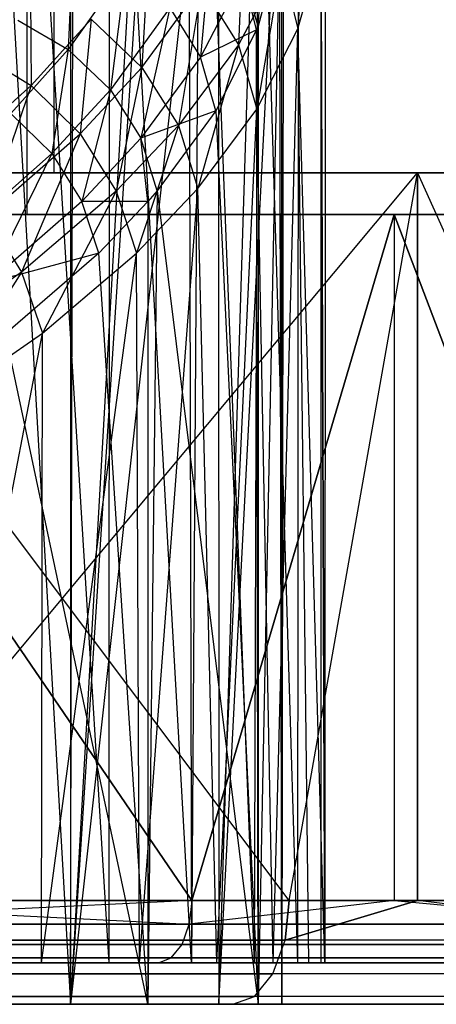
# Model space of a CAD drawing. Extents: x 0.01 to 2.77, y 0.07 to 2.63.
# Tile 29 of 39: x 2.09 to 2.17, y 0.07 to 0.25. Entities that reach past the tile are written whole.
import ezdxf

# ---------------------------------------------------------------- set-up
doc = ezdxf.new("R2010")
doc.units = 0
doc.header["$MEASUREMENT"] = 0
doc.layers.get('0').update_dxf_attribs({"color": 13, "linetype": 'CONTINUOUS'})

# ---------------------------------------------------------------- blocks, each defined once
blk = doc.blocks.new('AVA_LED_PM_STL')
at = {"color": 0}
for p, q in [((2.09614, 2.62686, 0.56954), (2.09614, 0.22528, 0.56954)), ((2.09614, 2.62686, 0.56954), (2.09614, 0.22528, 0.56954)), ((2.09614, 2.62686, 2.21392), (2.09614, 0.22528, 2.21392)), ((2.09614, 2.62686, 2.21392), (2.09614, 0.22528, 2.21392)), ((2.09102, 2.60717, 2.20794), (2.09102, 0.21741, 2.20794)), ((2.09102, 2.60717, 2.20794), (2.09102, 0.21741, 2.20794)), ((2.09102, 2.60717, 0.57552), (2.09102, 0.21741, 0.57552)), ((2.09102, 2.60717, 0.57552), (2.09102, 0.21741, 0.57552)), ((2.08218, 0.36707, 1.2737), (2.09928, 0.0678, 1.24286)), ((2.08218, 0.36707, 1.2737), (2.09928, 0.0678, 1.24286)), ((2.08862, 0.36727, 1.27825), (2.10655, 0.07568, 1.24593)), ((2.08862, 0.36727, 1.27825), (2.10655, 0.07568, 1.24593)), ((2.09928, 0.35311, 1.24286), (2.09928, 0.0678, 1.24286)), ((2.09928, 0.35311, 1.24286), (2.09928, 0.0678, 1.24286)), ((2.09928, 0.0678, 1.24286), (2.09994, 0.35251, 1.24154)), ((2.09928, 0.0678, 1.24286), (2.09994, 0.35251, 1.24154)), ((2.10663, 0.35283, 1.24577), (2.10655, 0.07568, 1.24593)), ((2.10663, 0.35283, 1.24577), (2.10655, 0.07568, 1.24593)), ((2.1222, 0.07568, 1.21058), (2.10663, 0.35283, 1.24577)), ((2.1222, 0.07568, 1.21058), (2.10663, 0.35283, 1.24577)), ((2.12161, 0.33798, 1.2121), (2.1222, 0.07568, 1.21058)), ((2.12161, 0.33798, 1.2121), (2.1222, 0.07568, 1.21058)), ((2.11467, 0.33753, 1.20822), (2.09928, 0.0678, 1.24286)), ((2.11467, 0.33753, 1.20822), (2.09928, 0.0678, 1.24286)), ((2.11655, 0.33532, 1.20329), (2.09928, 0.0678, 1.24286)), ((2.11655, 0.33532, 1.20329), (2.09928, 0.0678, 1.24286)), ((2.12393, 0.33532, 1.20604), (2.1222, 0.07568, 1.21058)), ((2.12393, 0.33532, 1.20604), (2.1222, 0.07568, 1.21058)), ((2.12393, 0.33532, 1.20604), (2.1341, 0.07568, 1.17479)), ((2.12393, 0.33532, 1.20604), (2.1341, 0.07568, 1.17479)), ((2.12733, 0.32032, 1.16971), (2.09928, 0.0678, 1.24286)), ((2.12733, 0.32032, 1.16971), (2.09928, 0.0678, 1.24286)), ((2.12733, 0.32032, 1.16971), (2.12741, 0.0678, 1.1694)), ((2.12733, 0.32032, 1.16971), (2.12741, 0.0678, 1.1694)), ((2.13485, 0.32045, 1.17206), (2.1341, 0.07568, 1.17479)), ((2.13485, 0.32045, 1.17206), (2.1341, 0.07568, 1.17479)), ((2.13485, 0.32045, 1.17206), (2.14227, 0.07568, 1.13866)), ((2.13485, 0.32045, 1.17206), (2.14227, 0.07568, 1.13866)), ((2.12741, 0.0678, 1.1694), (2.13478, 0.30521, 1.13573)), ((2.12741, 0.0678, 1.1694), (2.13478, 0.30521, 1.13573)), ((2.14245, 0.30547, 1.13764), (2.14227, 0.07568, 1.13866)), ((2.14245, 0.30547, 1.13764), (2.14227, 0.07568, 1.13866)), ((2.12741, 0.0678, 1.1694), (2.13889, 0.29002, 1.10144)), ((2.12741, 0.0678, 1.1694), (2.13889, 0.29002, 1.10144)), ((2.13934, 0.0678, 1.0939), (2.13889, 0.29002, 1.10144)), ((2.13934, 0.0678, 1.0939), (2.13889, 0.29002, 1.10144)), ((2.14747, 0.07568, 1.06574), (2.14668, 0.29041, 1.10291)), ((2.14668, 0.29041, 1.10291), (2.14673, 0.07568, 1.10229)), ((2.14668, 0.29041, 1.10291), (2.14673, 0.07568, 1.10229)), ((2.14747, 0.07568, 1.06574), (2.14668, 0.29041, 1.10291)), ((2.13934, 0.0678, 1.0939), (2.13934, 0.28668, 1.0939)), ((2.13934, 0.0678, 1.0939), (2.13934, 0.28668, 1.0939)), ((2.14404, 0.28075, 1.04478), (2.14237, 0.25253, 1.01545)), ((2.14404, 0.28075, 1.04478), (2.14237, 0.25253, 1.01545)), ((2.13482, 0.25308, 1.01803), (2.13663, 0.27861, 1.04638)), ((2.13482, 0.25308, 1.01803), (2.13663, 0.27861, 1.04638)), ((2.1323, 0.2764, 1.00529), (2.13113, 0.24953, 0.97539)), ((2.1323, 0.2764, 1.00529), (2.13113, 0.24953, 0.97539)), ((2.13963, 0.27474, 1.06692), (2.13934, 0.0678, 1.0939)), ((2.13963, 0.27474, 1.06692), (2.13934, 0.0678, 1.0939)), ((2.14753, 0.27527, 1.06793), (2.14747, 0.07568, 1.06574)), ((2.14753, 0.27527, 1.06793), (2.14747, 0.07568, 1.06574)), ((2.12616, 0.27228, 1.00802), (2.12394, 0.24721, 0.97772)), ((2.12616, 0.27228, 1.00802), (2.12394, 0.24721, 0.97772)), ((2.09981, 0.26961, 0.9732), (2.09888, 0.24864, 0.94115)), ((2.09981, 0.26961, 0.9732), (2.09888, 0.24864, 0.94115)), ((2.11421, 0.26992, 0.96986), (2.1128, 0.24524, 0.93879)), ((2.11421, 0.26992, 0.96986), (2.1128, 0.24524, 0.93879)), ((2.13885, 0.26793, 1.05154), (2.13482, 0.0678, 1.01803)), ((2.13885, 0.26793, 1.05154), (2.13482, 0.0678, 1.01803)), ((2.13885, 0.26793, 1.05154), (2.13482, 0.25308, 1.01803)), ((2.13885, 0.26793, 1.05154), (2.13482, 0.25308, 1.01803)), ((2.13885, 0.26793, 1.05154), (2.13934, 0.0678, 1.0939)), ((2.13885, 0.26793, 1.05154), (2.13934, 0.0678, 1.0939)), ((2.14237, 0.25253, 1.01545), (2.14671, 0.26793, 1.05098)), ((2.14237, 0.25253, 1.01545), (2.14671, 0.26793, 1.05098)), ((2.14671, 0.26793, 1.05098), (2.14747, 0.07568, 1.06574)), ((2.14671, 0.26793, 1.05098), (2.14747, 0.07568, 1.06574)), ((2.13926, 0.26502, 1.00976), (2.13113, 0.24953, 0.97539)), ((2.13926, 0.26502, 1.00976), (2.13113, 0.24953, 0.97539)), ((2.13926, 0.26502, 1.00976), (2.13459, 0.23733, 0.98053)), ((2.13926, 0.26502, 1.00976), (2.13459, 0.23733, 0.98053)), ((2.13926, 0.26502, 1.00976), (2.14237, 0.25253, 1.01545)), ((2.13926, 0.26502, 1.00976), (2.14237, 0.25253, 1.01545)), ((2.10984, 0.2642, 0.97313), (2.09888, 0.24864, 0.94115)), ((2.10984, 0.2642, 0.97313), (2.09888, 0.24864, 0.94115)), ((2.10984, 0.2642, 0.97313), (2.10686, 0.241, 0.94193)), ((2.10984, 0.2642, 0.97313), (2.10686, 0.241, 0.94193)), ((2.13196, 0.26279, 1.01174), (2.12394, 0.24721, 0.97772)), ((2.13196, 0.26279, 1.01174), (2.12394, 0.24721, 0.97772)), ((2.13455, 0.25239, 1.01648), (2.13196, 0.26279, 1.01174)), ((2.13455, 0.25239, 1.01648), (2.13196, 0.26279, 1.01174)), ((2.13482, 0.25308, 1.01803), (2.13196, 0.26279, 1.01174)), ((2.13482, 0.25308, 1.01803), (2.13196, 0.26279, 1.01174)), ((2.09171, 0.26103, 0.93886), (2.09184, 0.24183, 0.91191)), ((2.09171, 0.26103, 0.93886), (2.09184, 0.24183, 0.91191)), ((2.1128, 0.24524, 0.93879), (2.12414, 0.2607, 0.97173)), ((2.1128, 0.24524, 0.93879), (2.12414, 0.2607, 0.97173)), ((2.12414, 0.2607, 0.97173), (2.11973, 0.23425, 0.94166)), ((2.12414, 0.2607, 0.97173), (2.11973, 0.23425, 0.94166)), ((2.12414, 0.2607, 0.97173), (2.13113, 0.24953, 0.97539)), ((2.12414, 0.2607, 0.97173), (2.13113, 0.24953, 0.97539)), ((2.11812, 0.25652, 0.97468), (2.10686, 0.241, 0.94193)), ((2.11812, 0.25652, 0.97468), (2.10686, 0.241, 0.94193)), ((2.11812, 0.25652, 0.97468), (2.11263, 0.23185, 0.94431)), ((2.11812, 0.25652, 0.97468), (2.11263, 0.23185, 0.94431)), ((2.11812, 0.25652, 0.97468), (2.12394, 0.24721, 0.97772)), ((2.11812, 0.25652, 0.97468), (2.12394, 0.24721, 0.97772)), ((2.08931, 0.25417, 0.94203), (2.09888, 0.24864, 0.94115)), ((2.08931, 0.25417, 0.94203), (2.09888, 0.24864, 0.94115)), ((2.10321, 0.25441, 0.93783), (2.09184, 0.24183, 0.91191)), ((2.10321, 0.25441, 0.93783), (2.09184, 0.24183, 0.91191)), ((2.10321, 0.25441, 0.93783), (2.1011, 0.23269, 0.91217)), ((2.10321, 0.25441, 0.93783), (2.1011, 0.23269, 0.91217)), ((2.10321, 0.25441, 0.93783), (2.1128, 0.24524, 0.93879)), ((2.10321, 0.25441, 0.93783), (2.1128, 0.24524, 0.93879)), ((2.13455, 0.25239, 1.01648), (2.12394, 0.24721, 0.97772)), ((2.13455, 0.25239, 1.01648), (2.12394, 0.24721, 0.97772)), ((2.13455, 0.25239, 1.01648), (2.12683, 0.23705, 0.98199)), ((2.13455, 0.25239, 1.01648), (2.12683, 0.23705, 0.98199)), ((2.13482, 0.25308, 1.01803), (2.13455, 0.25239, 1.01648)), ((2.13482, 0.25308, 1.01803), (2.13455, 0.25239, 1.01648)), ((2.13482, 0.0678, 1.01803), (2.13455, 0.25239, 1.01648)), ((2.13482, 0.0678, 1.01803), (2.13455, 0.25239, 1.01648)), ((2.13459, 0.23733, 0.98053), (2.14237, 0.25253, 1.01545)), ((2.13459, 0.23733, 0.98053), (2.14237, 0.25253, 1.01545)), ((2.13482, 0.25308, 1.01803), (2.13482, 0.0678, 1.01803)), ((2.13482, 0.25308, 1.01803), (2.13482, 0.0678, 1.01803)), ((2.13766, 0.07568, 0.99251), (2.14237, 0.25253, 1.01545)), ((2.13766, 0.07568, 0.99251), (2.14237, 0.25253, 1.01545)), ((2.14747, 0.07568, 1.06574), (2.14237, 0.25253, 1.01545)), ((2.14446, 0.07568, 1.02912), (2.14237, 0.25253, 1.01545)), ((2.14747, 0.07568, 1.06574), (2.14237, 0.25253, 1.01545)), ((2.14446, 0.07568, 1.02912), (2.14237, 0.25253, 1.01545)), ((2.08084, 0.24856, 0.91366), (2.09184, 0.24183, 0.91191)), ((2.08084, 0.24856, 0.91366), (2.09184, 0.24183, 0.91191)), ((2.09888, 0.24864, 0.94115), (2.08802, 0.23654, 0.91632)), ((2.09888, 0.24864, 0.94115), (2.08802, 0.23654, 0.91632)), ((2.09888, 0.24864, 0.94115), (2.09574, 0.22893, 0.91653)), ((2.09888, 0.24864, 0.94115), (2.09574, 0.22893, 0.91653)), ((2.09888, 0.24864, 0.94115), (2.10686, 0.241, 0.94193)), ((2.09888, 0.24864, 0.94115), (2.10686, 0.241, 0.94193)), ((2.13113, 0.24953, 0.97539), (2.11973, 0.23425, 0.94166)), ((2.13113, 0.24953, 0.97539), (2.11973, 0.23425, 0.94166)), ((2.13113, 0.24953, 0.97539), (2.12344, 0.22231, 0.94621)), ((2.13113, 0.24953, 0.97539), (2.12344, 0.22231, 0.94621)), ((2.13113, 0.24953, 0.97539), (2.13459, 0.23733, 0.98053)), ((2.13113, 0.24953, 0.97539), (2.13459, 0.23733, 0.98053)), ((2.12394, 0.24721, 0.97772), (2.11263, 0.23185, 0.94431)), ((2.12394, 0.24721, 0.97772), (2.11263, 0.23185, 0.94431)), ((2.12683, 0.23705, 0.98199), (2.12394, 0.24721, 0.97772)), ((2.12683, 0.23705, 0.98199), (2.12394, 0.24721, 0.97772)), ((2.1011, 0.23269, 0.91217), (2.1128, 0.24524, 0.93879)), ((2.1011, 0.23269, 0.91217), (2.1128, 0.24524, 0.93879)), ((2.1128, 0.24524, 0.93879), (2.10792, 0.22184, 0.91441)), ((2.1128, 0.24524, 0.93879), (2.10792, 0.22184, 0.91441)), ((2.1128, 0.24524, 0.93879), (2.11973, 0.23425, 0.94166)), ((2.1128, 0.24524, 0.93879), (2.11973, 0.23425, 0.94166)), ((2.09184, 0.24183, 0.91191), (2.0746, 0.22628, 0.87991)), ((2.09184, 0.24183, 0.91191), (2.0746, 0.22628, 0.87991)), ((2.09184, 0.24183, 0.91191), (2.0834, 0.21717, 0.87935)), ((2.09184, 0.24183, 0.91191), (2.0834, 0.21717, 0.87935)), ((2.09184, 0.24183, 0.91191), (2.1011, 0.23269, 0.91217)), ((2.09184, 0.24183, 0.91191), (2.1011, 0.23269, 0.91217)), ((2.10686, 0.241, 0.94193), (2.09574, 0.22893, 0.91653)), ((2.10686, 0.241, 0.94193), (2.09574, 0.22893, 0.91653)), ((2.10686, 0.241, 0.94193), (2.10142, 0.21988, 0.9184)), ((2.10686, 0.241, 0.94193), (2.10142, 0.21988, 0.9184)), ((2.10686, 0.241, 0.94193), (2.11263, 0.23185, 0.94431)), ((2.10686, 0.241, 0.94193), (2.11263, 0.23185, 0.94431)), ((2.12683, 0.23705, 0.98199), (2.11263, 0.23185, 0.94431)), ((2.12683, 0.23705, 0.98199), (2.11263, 0.23185, 0.94431)), ((2.12683, 0.23705, 0.98199), (2.11573, 0.2219, 0.94809)), ((2.12683, 0.23705, 0.98199), (2.11573, 0.2219, 0.94809)), ((2.12344, 0.22231, 0.94621), (2.13459, 0.23733, 0.98053)), ((2.12344, 0.22231, 0.94621), (2.13459, 0.23733, 0.98053)), ((2.12683, 0.23705, 0.98199), (2.13482, 0.0678, 1.01803)), ((2.12683, 0.23705, 0.98199), (2.13482, 0.0678, 1.01803)), ((2.12699, 0.07568, 0.95602), (2.13459, 0.23733, 0.98053)), ((2.12699, 0.07568, 0.95602), (2.13459, 0.23733, 0.98053)), ((2.13766, 0.07568, 0.99251), (2.13459, 0.23733, 0.98053)), ((2.13766, 0.07568, 0.99251), (2.13459, 0.23733, 0.98053)), ((2.08802, 0.23654, 0.91632), (2.09574, 0.22893, 0.91653)), ((2.08802, 0.23654, 0.91632), (2.09574, 0.22893, 0.91653)), ((2.11973, 0.23425, 0.94166), (2.10792, 0.22184, 0.91441)), ((2.11973, 0.23425, 0.94166), (2.10792, 0.22184, 0.91441)), ((2.11973, 0.23425, 0.94166), (2.11179, 0.21009, 0.91847)), ((2.11973, 0.23425, 0.94166), (2.11179, 0.21009, 0.91847)), ((2.11973, 0.23425, 0.94166), (2.12344, 0.22231, 0.94621)), ((2.11973, 0.23425, 0.94166), (2.12344, 0.22231, 0.94621)), ((2.0834, 0.21717, 0.87935), (2.1011, 0.23269, 0.91217)), ((2.0834, 0.21717, 0.87935), (2.1011, 0.23269, 0.91217)), ((2.1011, 0.23269, 0.91217), (2.09002, 0.20647, 0.88085)), ((2.1011, 0.23269, 0.91217), (2.09002, 0.20647, 0.88085)), ((2.1011, 0.23269, 0.91217), (2.10792, 0.22184, 0.91441)), ((2.1011, 0.23269, 0.91217), (2.10792, 0.22184, 0.91441)), ((2.11263, 0.23185, 0.94431), (2.10142, 0.21988, 0.9184)), ((2.11263, 0.23185, 0.94431), (2.10142, 0.21988, 0.9184)), ((2.11394, 0.21983, 0.94345), (2.11263, 0.23185, 0.94431)), ((2.11573, 0.2219, 0.94809), (2.11263, 0.23185, 0.94431)), ((2.11394, 0.21983, 0.94345), (2.11263, 0.23185, 0.94431)), ((2.11573, 0.2219, 0.94809), (2.11263, 0.23185, 0.94431)), ((2.09574, 0.22893, 0.91653), (2.07819, 0.21334, 0.88386)), ((2.09574, 0.22893, 0.91653), (2.07819, 0.21334, 0.88386)), ((2.09574, 0.22893, 0.91653), (2.08371, 0.20442, 0.8851)), ((2.09574, 0.22893, 0.91653), (2.08371, 0.20442, 0.8851)), ((2.09574, 0.22893, 0.91653), (2.10142, 0.21988, 0.9184)), ((2.09574, 0.22893, 0.91653), (2.10142, 0.21988, 0.9184)), ((2.09614, 0.22528, 2.21392), (1.98977, 0.22528, 2.29425)), ((1.98977, 0.22528, 0.48921), (2.09614, 0.22528, 0.56954)), ((1.98977, 0.22528, 0.48921), (2.09614, 0.22528, 0.56954)), ((2.09614, 0.22528, 2.21392), (1.98977, 0.22528, 2.29425)), ((2.03718, 0.22528, 0.17429), (2.16502, 0.22528, 0.25122)), ((2.14074, 0.08749, 2.54834), (2.03718, 0.22528, 2.60917)), ((2.14074, 0.08749, 2.54834), (2.03718, 0.22528, 2.60917)), ((2.16502, 0.22528, 2.53225), (2.03718, 0.22528, 2.60917)), ((2.03718, 0.22528, 0.17429), (2.16502, 0.22528, 0.25122)), ((2.16502, 0.22528, 2.53225), (2.03718, 0.22528, 2.60917)), ((2.05001, 0.08749, 0.18118), (2.16502, 0.22528, 0.25122)), ((2.05001, 0.08749, 0.18118), (2.16502, 0.22528, 0.25122)), ((2.19184, 0.22528, 2.12113), (2.09614, 0.22528, 2.21392)), ((2.09614, 0.22528, 0.56954), (2.19184, 0.22528, 0.66234)), ((2.09614, 0.22528, 0.56954), (2.19184, 0.22528, 0.66234)), ((2.19184, 0.22528, 2.12113), (2.09614, 0.22528, 2.21392)), ((2.14074, 0.08749, 0.23513), (2.16502, 0.22528, 0.25122)), ((2.14074, 0.08749, 0.23513), (2.16502, 0.22528, 0.25122)), ((2.14074, 0.08749, 2.54834), (2.16502, 0.22528, 2.53225)), ((2.14074, 0.08749, 2.54834), (2.16502, 0.22528, 2.53225)), ((2.16502, 0.08749, 0.25122), (2.16502, 0.22528, 0.25122)), ((2.16502, 0.22528, 0.25122), (2.22708, 0.08749, 0.29586)), ((2.16502, 0.22528, 0.25122), (2.22708, 0.08749, 0.29586)), ((2.16502, 0.22528, 0.25122), (2.2838, 0.22528, 0.34151)), ((2.16502, 0.08749, 0.25122), (2.16502, 0.22528, 0.25122)), ((2.2838, 0.22528, 2.44196), (2.16502, 0.22528, 2.53225)), ((2.16502, 0.22528, 2.53225), (2.22708, 0.08749, 2.48761)), ((2.16502, 0.22528, 2.53225), (2.22708, 0.08749, 2.48761)), ((2.16502, 0.22528, 2.53225), (2.16502, 0.08749, 2.53225)), ((2.16502, 0.22528, 2.53225), (2.16502, 0.08749, 2.53225)), ((2.16502, 0.22528, 0.25122), (2.2838, 0.22528, 0.34151)), ((2.2838, 0.22528, 2.44196), (2.16502, 0.22528, 2.53225)), ((2.11179, 0.21009, 0.91847), (2.12344, 0.22231, 0.94621)), ((2.11179, 0.21009, 0.91847), (2.12344, 0.22231, 0.94621)), ((2.11239, 0.07568, 0.91978), (2.12344, 0.22231, 0.94621)), ((2.11239, 0.07568, 0.91978), (2.12344, 0.22231, 0.94621)), ((2.12699, 0.07568, 0.95602), (2.12344, 0.22231, 0.94621)), ((2.12699, 0.07568, 0.95602), (2.12344, 0.22231, 0.94621)), ((2.10792, 0.22184, 0.91441), (2.09002, 0.20647, 0.88085)), ((2.10792, 0.22184, 0.91441), (2.09002, 0.20647, 0.88085)), ((2.10792, 0.22184, 0.91441), (2.09398, 0.19494, 0.88431)), ((2.10792, 0.22184, 0.91441), (2.09398, 0.19494, 0.88431)), ((2.10792, 0.22184, 0.91441), (2.11179, 0.21009, 0.91847)), ((2.10792, 0.22184, 0.91441), (2.11179, 0.21009, 0.91847)), ((2.11573, 0.2219, 0.94809), (2.11394, 0.0678, 0.94345)), ((2.11573, 0.2219, 0.94809), (2.11394, 0.0678, 0.94345)), ((2.11573, 0.2219, 0.94809), (2.11394, 0.21983, 0.94345)), ((2.11573, 0.2219, 0.94809), (2.11394, 0.21983, 0.94345)), ((2.11573, 0.2219, 0.94809), (2.13482, 0.0678, 1.01803)), ((2.11573, 0.2219, 0.94809), (2.13482, 0.0678, 1.01803)), ((2.10142, 0.21988, 0.9184), (2.08371, 0.20442, 0.8851)), ((2.10142, 0.21988, 0.9184), (2.08371, 0.20442, 0.8851)), ((2.10464, 0.21009, 0.92179), (2.10142, 0.21988, 0.9184)), ((2.10464, 0.21009, 0.92179), (2.10142, 0.21988, 0.9184)), ((2.11394, 0.21983, 0.94345), (2.10142, 0.21988, 0.9184)), ((2.11394, 0.21983, 0.94345), (2.10142, 0.21988, 0.9184)), ((2.11394, 0.21983, 0.94345), (2.10464, 0.21009, 0.92179)), ((2.11394, 0.21983, 0.94345), (2.10464, 0.21009, 0.92179)), ((2.11394, 0.21983, 0.94345), (2.11394, 0.0678, 0.94345)), ((2.11394, 0.21983, 0.94345), (2.11394, 0.0678, 0.94345)), ((1.98542, 0.21741, 2.28769), (2.09102, 0.21741, 2.20794)), ((2.09102, 0.21741, 0.57552), (1.98542, 0.21741, 0.49577)), ((1.98542, 0.21741, 2.28769), (2.09102, 0.21741, 2.20794)), ((2.09102, 0.21741, 0.57552), (1.98542, 0.21741, 0.49577)), ((2.03349, 0.21741, 2.60221), (2.12226, 0.08749, 2.5508)), ((2.03349, 0.21741, 2.60221), (2.12226, 0.08749, 2.5508)), ((2.03349, 0.21741, 2.60221), (2.1606, 0.21741, 2.52573)), ((2.12226, 0.08749, 0.23266), (2.03349, 0.21741, 0.18125)), ((2.12226, 0.08749, 0.23266), (2.03349, 0.21741, 0.18125)), ((2.1606, 0.21741, 0.25773), (2.03349, 0.21741, 0.18125)), ((2.1606, 0.21741, 0.25773), (2.03349, 0.21741, 0.18125)), ((2.03349, 0.21741, 2.60221), (2.1606, 0.21741, 2.52573)), ((2.0834, 0.21717, 0.87935), (2.09002, 0.20647, 0.88085)), ((2.0834, 0.21717, 0.87935), (2.09002, 0.20647, 0.88085)), ((2.09102, 0.21741, 2.20794), (2.18602, 0.21741, 2.11582)), ((2.18602, 0.21741, 0.66764), (2.09102, 0.21741, 0.57552)), ((2.09102, 0.21741, 2.20794), (2.18602, 0.21741, 2.11582)), ((2.18602, 0.21741, 0.66764), (2.09102, 0.21741, 0.57552)), ((2.1606, 0.21741, 2.52573), (2.12226, 0.08749, 2.5508)), ((2.1606, 0.21741, 2.52573), (2.12226, 0.08749, 2.5508)), ((2.12226, 0.08749, 0.23266), (2.1606, 0.21741, 0.25773)), ((2.12226, 0.08749, 0.23266), (2.1606, 0.21741, 0.25773)), ((2.20989, 0.08749, 2.4907), (2.1606, 0.21741, 2.52573)), ((2.1606, 0.21741, 2.52573), (2.2787, 0.21741, 2.43595)), ((2.1606, 0.21741, 2.52573), (2.1606, 0.08749, 2.52573)), ((2.1606, 0.21741, 2.52573), (2.1606, 0.08749, 2.52573)), ((2.20989, 0.08749, 2.4907), (2.1606, 0.21741, 2.52573)), ((2.2787, 0.21741, 0.34751), (2.1606, 0.21741, 0.25773)), ((2.1606, 0.21741, 0.25773), (2.20989, 0.08749, 0.29276)), ((2.1606, 0.21741, 0.25773), (2.20989, 0.08749, 0.29276)), ((2.1606, 0.21741, 0.25773), (2.1606, 0.08749, 0.25773)), ((2.1606, 0.21741, 0.25773), (2.1606, 0.08749, 0.25773)), ((2.2787, 0.21741, 0.34751), (2.1606, 0.21741, 0.25773)), ((2.1606, 0.21741, 2.52573), (2.2787, 0.21741, 2.43595)), ((2.10464, 0.21009, 0.92179), (2.08371, 0.20442, 0.8851)), ((2.10464, 0.21009, 0.92179), (2.08371, 0.20442, 0.8851)), ((2.10464, 0.21009, 0.92179), (2.08701, 0.19482, 0.88798)), ((2.10464, 0.21009, 0.92179), (2.08701, 0.19482, 0.88798)), ((2.09377, 0.07568, 0.88394), (2.11179, 0.21009, 0.91847)), ((2.09377, 0.07568, 0.88394), (2.11179, 0.21009, 0.91847)), ((2.09398, 0.19494, 0.88431), (2.11179, 0.21009, 0.91847)), ((2.09398, 0.19494, 0.88431), (2.11179, 0.21009, 0.91847)), ((2.11394, 0.0678, 0.94345), (2.10464, 0.21009, 0.92179)), ((2.11394, 0.0678, 0.94345), (2.10464, 0.21009, 0.92179)), ((2.11239, 0.07568, 0.91978), (2.11179, 0.21009, 0.91847)), ((2.11239, 0.07568, 0.91978), (2.11179, 0.21009, 0.91847)), ((2.09002, 0.20647, 0.88085), (2.06899, 0.19157, 0.84851)), ((2.09002, 0.20647, 0.88085), (2.06899, 0.19157, 0.84851)), ((2.09002, 0.20647, 0.88085), (2.07297, 0.18022, 0.85138)), ((2.09002, 0.20647, 0.88085), (2.07297, 0.18022, 0.85138)), ((2.09002, 0.20647, 0.88085), (2.09398, 0.19494, 0.88431)), ((2.09002, 0.20647, 0.88085), (2.09398, 0.19494, 0.88431)), ((2.07106, 0.07568, 0.84867), (2.09398, 0.19494, 0.88431)), ((2.07106, 0.07568, 0.84867), (2.09398, 0.19494, 0.88431)), ((2.07297, 0.18022, 0.85138), (2.09398, 0.19494, 0.88431)), ((2.07297, 0.18022, 0.85138), (2.09398, 0.19494, 0.88431)), ((2.11394, 0.0678, 0.94345), (2.08701, 0.19482, 0.88798)), ((2.11394, 0.0678, 0.94345), (2.08701, 0.19482, 0.88798)), ((2.09377, 0.07568, 0.88394), (2.09398, 0.19494, 0.88431)), ((2.09377, 0.07568, 0.88394), (2.09398, 0.19494, 0.88431)), ((2.12226, 0.08749, 0.23266), (2.02983, 0.08297, 0.18033)), ((2.12226, 0.08749, 0.23266), (2.02983, 0.08297, 0.18033)), ((2.12226, 0.08749, 0.23266), (2.03349, 0.08749, 0.18125)), ((2.03349, 0.08749, 2.60221), (2.12178, 0.08297, 2.55004)), ((2.03349, 0.08749, 2.60221), (2.12226, 0.08749, 2.5508)), ((2.03349, 0.08749, 2.60221), (2.12178, 0.08297, 2.55004)), ((2.03349, 0.08749, 2.60221), (2.12226, 0.08749, 2.5508)), ((2.12226, 0.08749, 0.23266), (2.03349, 0.08749, 0.18125)), ((2.14074, 0.08749, 0.23513), (2.05001, 0.08749, 0.18118)), ((2.05001, 0.08749, 2.60228), (2.14074, 0.08749, 2.54834)), ((2.14074, 0.08749, 0.23513), (2.05001, 0.08749, 0.18118)), ((2.05001, 0.08749, 2.60228), (2.14074, 0.08749, 2.54834)), ((2.1606, 0.08749, 0.25773), (2.12178, 0.08297, 0.23342)), ((2.1606, 0.08749, 0.25773), (2.12178, 0.08297, 0.23342)), ((2.12226, 0.08749, 0.23266), (2.12178, 0.08297, 0.23342)), ((2.12226, 0.08749, 0.23266), (2.12178, 0.08297, 0.23342)), ((2.12226, 0.08749, 2.5508), (2.12178, 0.08297, 2.55004)), ((2.12226, 0.08749, 2.5508), (2.12178, 0.08297, 2.55004)), ((2.1606, 0.08749, 2.52573), (2.12178, 0.08297, 2.55004)), ((2.1606, 0.08749, 2.52573), (2.12178, 0.08297, 2.55004)), ((2.1606, 0.08749, 0.25773), (2.12226, 0.08749, 0.23266)), ((2.12226, 0.08749, 2.5508), (2.1606, 0.08749, 2.52573)), ((2.12226, 0.08749, 2.5508), (2.1606, 0.08749, 2.52573)), ((2.1606, 0.08749, 0.25773), (2.12226, 0.08749, 0.23266)), ((2.14074, 0.08749, 2.54834), (2.13993, 0.07995, 2.54708)), ((2.13993, 0.07995, 2.54708), (2.16502, 0.08749, 2.53225)), ((2.16502, 0.08749, 0.25122), (2.13993, 0.07995, 0.23638)), ((2.13993, 0.07995, 0.23638), (2.14074, 0.08749, 0.23513)), ((2.16502, 0.08749, 0.25122), (2.13993, 0.07995, 0.23638)), ((2.13993, 0.07995, 0.23638), (2.14074, 0.08749, 0.23513)), ((2.14074, 0.08749, 2.54834), (2.13993, 0.07995, 2.54708)), ((2.13993, 0.07995, 2.54708), (2.16502, 0.08749, 2.53225)), ((2.16502, 0.08749, 0.25122), (2.14074, 0.08749, 0.23513)), ((2.14074, 0.08749, 2.54834), (2.16502, 0.08749, 2.53225)), ((2.14074, 0.08749, 2.54834), (2.16502, 0.08749, 2.53225)), ((2.16502, 0.08749, 0.25122), (2.14074, 0.08749, 0.23513)), ((2.20989, 0.08749, 0.29276), (2.1606, 0.08749, 0.25773)), ((2.1606, 0.08749, 0.25773), (2.20935, 0.08297, 0.29348)), ((2.1606, 0.08749, 0.25773), (2.20935, 0.08297, 0.29348)), ((2.1606, 0.08749, 2.52573), (2.20935, 0.08297, 2.48998)), ((2.1606, 0.08749, 2.52573), (2.20989, 0.08749, 2.4907)), ((2.1606, 0.08749, 2.52573), (2.20935, 0.08297, 2.48998)), ((2.1606, 0.08749, 2.52573), (2.20989, 0.08749, 2.4907)), ((2.20989, 0.08749, 0.29276), (2.1606, 0.08749, 0.25773)), ((2.22708, 0.08749, 0.29586), (2.16502, 0.08749, 0.25122)), ((2.16502, 0.08749, 2.53225), (2.22708, 0.08749, 2.48761)), ((2.22708, 0.08749, 0.29586), (2.16502, 0.08749, 0.25122)), ((2.22617, 0.07995, 0.29705), (2.16502, 0.08749, 0.25122)), ((2.22617, 0.07995, 0.29705), (2.16502, 0.08749, 0.25122)), ((2.22617, 0.07995, 2.48642), (2.16502, 0.08749, 2.53225)), ((2.22617, 0.07995, 2.48642), (2.16502, 0.08749, 2.53225)), ((2.16502, 0.08749, 2.53225), (2.22708, 0.08749, 2.48761)), ((2.02983, 0.08297, 0.18033), (2.12178, 0.08297, 0.23342)), ((2.12178, 0.08297, 2.55004), (2.02983, 0.08297, 2.60313)), ((2.12178, 0.08297, 2.55004), (2.02983, 0.08297, 2.60313)), ((2.02983, 0.08297, 0.18033), (2.12178, 0.08297, 0.23342)), ((2.12042, 0.07914, 2.54787), (2.12178, 0.08297, 2.55004)), ((2.12042, 0.07914, 2.54787), (2.12178, 0.08297, 2.55004)), ((2.12042, 0.07914, 0.23559), (2.12178, 0.08297, 0.23342)), ((2.12042, 0.07914, 0.23559), (2.12178, 0.08297, 0.23342)), ((2.12178, 0.08297, 0.23342), (2.20935, 0.08297, 0.29348)), ((2.20935, 0.08297, 2.48998), (2.12178, 0.08297, 2.55004)), ((2.20935, 0.08297, 2.48998), (2.12178, 0.08297, 2.55004)), ((2.12178, 0.08297, 0.23342), (2.20935, 0.08297, 0.29348)), ((2.12042, 0.07914, 2.54787), (2.02864, 0.07914, 2.60086)), ((2.02864, 0.07914, 0.1826), (2.12042, 0.07914, 0.23559)), ((2.12042, 0.07914, 2.54787), (2.02864, 0.07914, 2.60086)), ((2.02864, 0.07914, 0.1826), (2.12042, 0.07914, 0.23559)), ((2.04929, 0.07995, 0.1825), (2.13993, 0.07995, 0.23638)), ((2.04929, 0.07995, 0.1825), (2.13993, 0.07995, 0.23638)), ((2.13993, 0.07995, 2.54708), (2.04929, 0.07995, 2.60096)), ((2.13993, 0.07995, 2.54708), (2.04929, 0.07995, 2.60096)), ((2.11838, 0.07658, 2.54463), (2.12042, 0.07914, 2.54787)), ((2.11838, 0.07658, 2.54463), (2.12042, 0.07914, 2.54787)), ((2.11838, 0.07658, 0.23883), (2.12042, 0.07914, 0.23559)), ((2.11838, 0.07658, 0.23883), (2.12042, 0.07914, 0.23559)), ((2.20782, 0.07914, 2.48793), (2.12042, 0.07914, 2.54787)), ((2.12042, 0.07914, 0.23559), (2.20782, 0.07914, 0.29554)), ((2.20782, 0.07914, 2.48793), (2.12042, 0.07914, 2.54787)), ((2.12042, 0.07914, 0.23559), (2.20782, 0.07914, 0.29554)), ((2.13761, 0.07357, 0.23997), (2.13993, 0.07995, 0.23638)), ((2.13761, 0.07357, 0.23997), (2.13993, 0.07995, 0.23638)), ((2.13761, 0.07357, 2.5435), (2.13993, 0.07995, 2.54708)), ((2.13761, 0.07357, 2.5435), (2.13993, 0.07995, 2.54708)), ((2.22617, 0.07995, 0.29705), (2.13993, 0.07995, 0.23638)), ((2.22617, 0.07995, 0.29705), (2.13993, 0.07995, 0.23638)), ((2.22617, 0.07995, 2.48642), (2.13993, 0.07995, 2.54708)), ((2.22617, 0.07995, 2.48642), (2.13993, 0.07995, 2.54708)), ((2.11838, 0.07658, 2.54463), (2.02685, 0.07658, 2.59747)), ((2.02685, 0.07658, 0.18599), (2.11838, 0.07658, 0.23883)), ((2.11838, 0.07658, 2.54463), (2.02685, 0.07658, 2.59747)), ((2.02685, 0.07658, 0.18599), (2.11838, 0.07658, 0.23883)), ((2.11597, 0.07568, 2.54081), (2.11838, 0.07658, 2.54463)), ((2.11597, 0.07568, 2.54081), (2.11838, 0.07658, 2.54463)), ((2.11597, 0.07568, 0.24266), (2.11838, 0.07658, 0.23883)), ((2.11597, 0.07568, 0.24266), (2.11838, 0.07658, 0.23883)), ((2.20553, 0.07658, 2.48486), (2.11838, 0.07658, 2.54463)), ((2.11838, 0.07658, 0.23883), (2.20553, 0.07658, 0.29861)), ((2.20553, 0.07658, 2.48486), (2.11838, 0.07658, 2.54463)), ((2.11838, 0.07658, 0.23883), (2.20553, 0.07658, 0.29861)), ((2.02474, 0.07568, 2.59348), (2.11597, 0.07568, 2.54081)), ((2.11597, 0.07568, 0.24266), (2.02474, 0.07568, 0.18999)), ((2.02474, 0.07568, 2.59348), (2.11597, 0.07568, 2.54081)), ((2.11597, 0.07568, 0.24266), (2.02474, 0.07568, 0.18999)), ((2.09377, 0.07568, 0.88394), (2.07106, 0.07568, 0.84867)), ((2.09377, 0.07568, 0.88394), (2.07106, 0.07568, 0.84867)), ((2.0871, 0.07568, 1.28072), (2.10655, 0.07568, 1.24593)), ((2.0871, 0.07568, 1.28072), (2.10655, 0.07568, 1.24593)), ((2.11239, 0.07568, 0.91978), (2.09377, 0.07568, 0.88394)), ((2.11239, 0.07568, 0.91978), (2.09377, 0.07568, 0.88394)), ((2.10655, 0.07568, 1.24593), (2.1222, 0.07568, 1.21058)), ((2.10655, 0.07568, 1.24593), (2.1222, 0.07568, 1.21058)), ((2.12699, 0.07568, 0.95602), (2.11239, 0.07568, 0.91978)), ((2.12699, 0.07568, 0.95602), (2.11239, 0.07568, 0.91978)), ((2.11597, 0.07568, 2.54081), (2.20283, 0.07568, 2.48123)), ((2.20283, 0.07568, 0.30223), (2.11597, 0.07568, 0.24266)), ((2.11597, 0.07568, 2.54081), (2.20283, 0.07568, 2.48123)), ((2.20283, 0.07568, 0.30223), (2.11597, 0.07568, 0.24266)), ((2.1222, 0.07568, 1.21058), (2.1341, 0.07568, 1.17479)), ((2.1222, 0.07568, 1.21058), (2.1341, 0.07568, 1.17479)), ((2.13766, 0.07568, 0.99251), (2.12699, 0.07568, 0.95602)), ((2.13766, 0.07568, 0.99251), (2.12699, 0.07568, 0.95602)), ((2.1341, 0.07568, 1.17479), (2.14227, 0.07568, 1.13866)), ((2.1341, 0.07568, 1.17479), (2.14227, 0.07568, 1.13866)), ((2.14446, 0.07568, 1.02912), (2.13766, 0.07568, 0.99251)), ((2.14446, 0.07568, 1.02912), (2.13766, 0.07568, 0.99251)), ((2.14227, 0.07568, 1.13866), (2.14673, 0.07568, 1.10229)), ((2.14227, 0.07568, 1.13866), (2.14673, 0.07568, 1.10229)), ((2.14747, 0.07568, 1.06574), (2.14446, 0.07568, 1.02912)), ((2.14747, 0.07568, 1.06574), (2.14446, 0.07568, 1.02912)), ((2.14673, 0.07568, 1.10229), (2.14747, 0.07568, 1.06574)), ((2.14673, 0.07568, 1.10229), (2.14747, 0.07568, 1.06574)), ((2.04725, 0.07357, 0.18625), (2.13761, 0.07357, 0.23997)), ((2.04725, 0.07357, 0.18625), (2.13761, 0.07357, 0.23997)), ((2.13761, 0.07357, 2.5435), (2.04725, 0.07357, 2.59722)), ((2.13761, 0.07357, 2.5435), (2.04725, 0.07357, 2.59722)), ((2.13414, 0.0693, 0.24533), (2.13761, 0.07357, 0.23997)), ((2.13414, 0.0693, 0.24533), (2.13761, 0.07357, 0.23997)), ((2.13414, 0.0693, 2.53814), (2.13761, 0.07357, 2.5435)), ((2.13414, 0.0693, 2.53814), (2.13761, 0.07357, 2.5435)), ((2.22359, 0.07357, 0.30044), (2.13761, 0.07357, 0.23997)), ((2.22359, 0.07357, 0.30044), (2.13761, 0.07357, 0.23997)), ((2.22359, 0.07357, 2.48302), (2.13761, 0.07357, 2.5435)), ((2.22359, 0.07357, 2.48302), (2.13761, 0.07357, 2.5435)), ((2.0442, 0.0693, 0.19186), (2.13414, 0.0693, 0.24533)), ((2.0442, 0.0693, 0.19186), (2.13414, 0.0693, 0.24533)), ((2.13414, 0.0693, 2.53814), (2.0442, 0.0693, 2.5916)), ((2.13414, 0.0693, 2.53814), (2.0442, 0.0693, 2.5916)), ((2.13004, 0.0678, 0.25165), (2.13414, 0.0693, 0.24533)), ((2.13004, 0.0678, 0.25165), (2.13414, 0.0693, 0.24533)), ((2.13004, 0.0678, 2.53182), (2.13414, 0.0693, 2.53814)), ((2.13004, 0.0678, 2.53182), (2.13414, 0.0693, 2.53814)), ((2.21972, 0.0693, 0.30552), (2.13414, 0.0693, 0.24533)), ((2.21972, 0.0693, 0.30552), (2.13414, 0.0693, 0.24533)), ((2.21972, 0.0693, 2.47794), (2.13414, 0.0693, 2.53814)), ((2.21972, 0.0693, 2.47794), (2.13414, 0.0693, 2.53814)), ((2.0406, 0.0678, 0.19848), (2.13004, 0.0678, 0.25165)), ((2.13004, 0.0678, 2.53182), (2.0406, 0.0678, 2.58499)), ((2.0406, 0.0678, 0.19848), (2.13004, 0.0678, 0.25165)), ((2.13004, 0.0678, 2.53182), (2.0406, 0.0678, 2.58499)), ((2.09928, 0.0678, 1.24286), (2.05558, 0.0678, 1.31266)), ((2.09928, 0.0678, 1.24286), (2.05558, 0.0678, 1.31266)), ((2.07716, 0.0678, 0.8718), (2.11394, 0.0678, 0.94345)), ((2.07716, 0.0678, 0.8718), (2.11394, 0.0678, 0.94345)), ((2.12741, 0.0678, 1.1694), (2.09928, 0.0678, 1.24286)), ((2.12741, 0.0678, 1.1694), (2.09928, 0.0678, 1.24286)), ((2.11394, 0.0678, 0.94345), (2.13482, 0.0678, 1.01803)), ((2.11394, 0.0678, 0.94345), (2.13482, 0.0678, 1.01803)), ((2.13934, 0.0678, 1.0939), (2.12741, 0.0678, 1.1694)), ((2.13934, 0.0678, 1.0939), (2.12741, 0.0678, 1.1694)), ((2.13004, 0.0678, 0.25165), (2.21515, 0.0678, 0.31151)), ((2.21515, 0.0678, 2.47195), (2.13004, 0.0678, 2.53182)), ((2.13004, 0.0678, 0.25165), (2.21515, 0.0678, 0.31151)), ((2.21515, 0.0678, 2.47195), (2.13004, 0.0678, 2.53182)), ((2.13482, 0.0678, 1.01803), (2.13934, 0.0678, 1.0939)), ((2.13482, 0.0678, 1.01803), (2.13934, 0.0678, 1.0939))]:
    blk.add_line(p, q, dxfattribs=at)

msp = doc.modelspace()

# ---------------------------------------------------------------- block references
at = {"color": 250}
msp.add_blockref('AVA_LED_PM_STL', (0, 0), dxfattribs=at)

doc.saveas('drawing.dxf')
